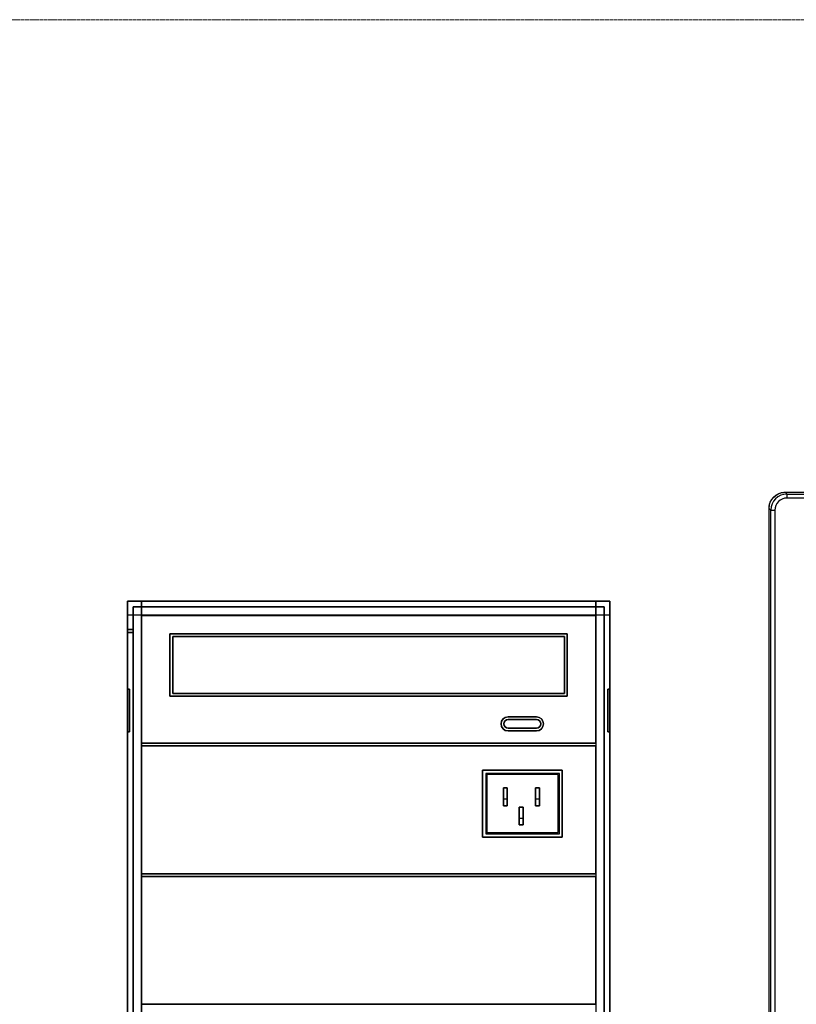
# Model space of a CAD drawing. Header units: centimetres. Extents: x 74448 to 96987, y -37016 to -10817.
# Tile 66 of 174: x 80411 to 80595, y -34609 to -34376. Entities that reach past the tile are written whole.
import ezdxf

# ---------------------------------------------------------------- set-up
doc = ezdxf.new("R2010")
doc.units = ezdxf.units.CM
doc.header["$LTSCALE"] = 0.02
doc.linetypes.add('ACAD_ISO02W100', pattern=[15, 12, -3])
doc.layers.get('0').update_dxf_attribs({"color": 8, "lineweight": 13})
doc.layers.add('INTEGRACJA', color=7, linetype='Continuous')
doc.layers.add('linia', color=7, linetype='Continuous', lineweight=5)

# ---------------------------------------------------------------- blocks, each defined once
blk = doc.blocks.new('AAT_LCD')
at = {"linetype": 'Continuous'}
for p, q in [((21.5, 1410.5, -1912.3), (1832.5, 1410.5, -1912.3)), ((21.6, 1410.5, -1912.3), (23.9, 1408.1, -1912.3)), ((21.6, 1410.5, -1912.3), (1832.4, 1410.5, -1912.3)), ((23.9, 1408.1, -1912.3), (1830.1, 1408.1, -1912.3)), ((23.9, 1408.1, -1912.3), (23.9, 1402.7, -1912.3)), ((1830.1, 1402.7, -1912.3), (23.9, 1402.7, -1912.3)), ((0, 294.4, -1912.3), (0, 1388.9, -1912.3)), ((0, 1388.9, -1912.3), (0, 1388.9, -1912.3)), ((0, 1388.9, -1912.3), (0, 1388.9, -1912.3)), ((0, 1388.9, -1912.3), (0, 1388.9, -1912.3)), ((2.3, 1386.6, -1912.3), (0, 1388.9, -1912.3)), ((0, 294.4, -1912.3), (0, 1388.9, -1912.3)), ((2.3, 296.8, -1912.3), (2.3, 1386.6, -1912.3)), ((2.3, 1386.6, -1912.3), (7.7, 1386.6, -1912.3)), ((7.7, 1386.6, -1912.3), (7.7, 296.8, -1912.3))]:
    blk.add_line(p, q, dxfattribs=at)
at = {"linetype": 'Continuous', "extrusion": (0, 0, -1)}
blk.add_ellipse((21.6, 1388.8, -1912.3), major_axis=(-15.3, 15.3), ratio=0.99628, start_param=5.499651, end_param=7.06672, dxfattribs=at)
at = {"linetype": 'Continuous'}
for major_axis, ratio in [((-15.3, 15.3), 0.998133), ((-11.5, 11.5), 0.99628)]:
    blk.add_ellipse((24, 1386.5, -1912.3), major_axis=major_axis, ratio=ratio, start_param=5.499651, end_param=7.06672, dxfattribs=at)
blk.add_open_spline([(0, 1388.9, -1912.3), (0, 1389.8, -1912.3), (0.1, 1391.4, -1912.3), (0.6, 1394.4, -1912.3), (1.7, 1397.8, -1912.3), (3.7, 1401.3, -1912.3), (6.2, 1404.2, -1912.3), (9.2, 1406.7, -1912.3), (12.7, 1408.7, -1912.3), (16.1, 1409.9, -1912.3), (19.1, 1410.4, -1912.3), (20.7, 1410.4, -1912.3), (21.5, 1410.5, -1912.3)], degree=3, knots=[0, 0, 0, 0, 0.071635, 0.143056, 0.270194, 0.387468, 0.5, 0.612532, 0.729806, 0.856944, 0.928361, 1, 1, 1, 1], dxfattribs=at)
blk = doc.blocks.new('AAT_KLIENT_PC')
at = {"extrusion": (0, 1, 0)}
for p, q in [((0, 1980, 1845), (0, 2025, 1845)), ((0, 2025, 1845), (765, 2025, 1845)), ((0, 2025, 1845), (765, 2025, 1845)), ((0, 1980, 1845), (0, 2025, 1845)), ((22.5, 2025, 1980.7), (0, 2025, 1980.7)), ((0, 2025, 1845), (0, 2025, 1980.7)), ((0, 0, 1845), (0, 2025, 1845)), ((22.5, 2025, 1980.7), (0, 2025, 1980.7)), ((0, 2025, 1845), (22.5, 2025, 1845)), ((0, 2025, 1845), (0, 2025, 1980.7)), ((0, 0, 1845), (0, 2025, 1845)), ((0, 2025, 1845), (22.5, 2025, 1845)), ((0, 2025), (0, 1980)), ((0, 2025), (765, 2025)), ((0, 2025), (0, 1980)), ((0, 2025), (765, 2025)), ((0, 2025), (0, 2025, 1845)), ((0, 2025), (0, 2025, 1845)), ((756, 2016, 1845), (9, 2016, 1845)), ((9, 2016, 1845), (9, 1980, 1845)), ((9, 2016, 1845), (9, 1980, 1845)), ((756, 2016, 1845), (9, 2016, 1845)), ((9, 2016), (756, 2016)), ((9, 1980), (9, 2016)), ((9, 2016), (756, 2016)), ((9, 1980), (9, 2016)), ((9, 2016, 9), (9, 2016)), ((9, 2016, 9), (756, 2016, 9)), ((756, 2016), (9, 2016)), ((9, 9, 9), (9, 2016, 9)), ((9, 2016, 9), (9, 2016)), ((9, 2016), (9, 9)), ((9, 2016), (9, 2016, 1845)), ((9, 2016), (9, 2016, 1845)), ((22.5, 2025, 1845), (22.5, 2025, 1980.7)), ((22.5, 2025, 1845), (22.5, 0, 1845)), ((22.5, 2025, 1845), (22.5, 2025, 1980.7)), ((22.5, 2025, 1845), (22.5, 0, 1845)), ((742.5, 2025, 1980.7), (22.5, 2025, 1980.7)), ((742.5, 2025, 1980.7), (22.5, 2025, 1980.7)), ((22.5, 2025, 1845), (742.5, 2025, 1845)), ((22.5, 2025, 1980.7), (22.5, 2025, 1845)), ((22.5, 2025, 1980.7), (22.5, 2025, 1845)), ((22.5, 2025, 1845), (22.5, 2002.5, 1845)), ((22.5, 2025, 1845), (22.5, 2002.5, 1845)), ((22.5, 2025, 1845), (742.5, 2025, 1845)), ((765, 2025, 1980.7), (742.5, 2025, 1980.7)), ((765, 2025, 1980.7), (742.5, 2025, 1980.7)), ((742.5, 2025, 1845), (765, 2025, 1845)), ((742.5, 2025, 1980.7), (742.5, 2025, 1845)), ((742.5, 2025, 1980.7), (742.5, 2025, 1845)), ((742.5, 2025, 1845), (765, 2025, 1845)), ((742.5, 2025, 1845), (742.5, 0, 1845)), ((742.5, 2025, 1845), (742.5, 0, 1845)), ((742.5, 2002.5, 1845), (742.5, 2025, 1845)), ((742.5, 2025, 1845), (742.5, 2025, 1980.7)), ((742.5, 2025, 1845), (742.5, 2025, 1980.7)), ((742.5, 2002.5, 1845), (742.5, 2025, 1845)), ((756, 9, 1845), (756, 2016, 1845)), ((756, 9, 1845), (756, 2016, 1845)), ((756, 9), (756, 2016)), ((756, 9), (756, 2016)), ((756, 2016, 9), (756, 9, 9)), ((756, 9), (756, 2016)), ((756, 2016, 9), (756, 2016)), ((756, 2016, 9), (756, 2016)), ((756, 2016), (756, 2016, 1845)), ((756, 2016), (756, 2016, 1845)), ((765, 2025, 1845), (765, 2025, 1980.7)), ((765, 2025, 1845), (765, 2025, 1980.7)), ((765, 2025, 1845), (765, 0, 1845)), ((765, 2025, 1845), (765, 0, 1845)), ((765, 2025, 1845), (765, 0, 1845)), ((765, 2025, 1845), (765, 0, 1845)), ((765, 2025), (765, 0)), ((765, 2025), (765, 0)), ((765, 2025), (765, 2025, 1845)), ((765, 2025), (765, 2025, 1845)), ((0, 2003.2, 2003.1), (22.5, 2003.2, 2003.1)), ((0, 2003.2, 2003.1), (0, 1269, 2025)), ((0, 2003.2, 2003.1), (22.5, 2003.2, 2003.1)), ((0, 2003.2, 2003.1), (0, 1269, 2025)), ((22.5, 1269, 2025), (22.5, 2003.2, 2003.1)), ((22.5, 1269, 2025), (22.5, 2003.2, 2003.1)), ((22.5, 2003.2, 2003.1), (742.5, 2003.2, 2003.1)), ((22.5, 2003.2, 2003.1), (742.5, 2003.2, 2003.1)), ((22.5, 2003.2, 2003.1), (22.5, 2002.5, 2003.2)), ((22.5, 2003.2, 2003.1), (22.5, 2002.5, 2003.2)), ((22.5, 2002.5, 1957.5), (742.5, 2002.5, 1957.5)), ((22.5, 1800, 1957.5), (22.5, 2002.5, 1957.5)), ((22.5, 2002.5, 1935), (22.5, 1800, 1935)), ((742.5, 2002.5, 1935), (22.5, 2002.5, 1935)), ((22.5, 2002.5, 1957.5), (22.5, 2002.5, 1935)), ((22.5, 2002.5, 1957.5), (742.5, 2002.5, 1957.5)), ((742.5, 2002.5, 1935), (22.5, 2002.5, 1935)), ((22.5, 1800, 1957.5), (22.5, 2002.5, 1957.5)), ((22.5, 2002.5, 1957.5), (22.5, 2002.5, 1935)), ((22.5, 2002.5, 1935), (22.5, 1800, 1935)), ((22.5, 2002.5, 2003.2), (742.5, 2002.5, 2003.2)), ((22.5, 2002.5, 2003.2), (742.5, 2002.5, 2003.2)), ((22.5, 2002.5, 1845), (22.5, 2002.5, 2003.2)), ((742.5, 2002.5, 1845), (22.5, 2002.5, 1845)), ((22.5, 2002.5, 1845), (22.5, 2002.5, 2003.2)), ((742.5, 2002.5, 1845), (22.5, 2002.5, 1845)), ((742.5, 2003.2, 2003.1), (765, 2003.2, 2003.1)), ((742.5, 2003.2, 2003.1), (765, 2003.2, 2003.1)), ((742.5, 2003.2, 2003.1), (742.5, 1269, 2025)), ((742.5, 2003.2, 2003.1), (742.5, 1269, 2025)), ((742.5, 2002.5, 2003.2), (742.5, 2003.2, 2003.1)), ((742.5, 2002.5, 2003.2), (742.5, 2003.2, 2003.1)), ((742.5, 2002.5, 1957.5), (742.5, 1800, 1957.5)), ((742.5, 1800, 1935), (742.5, 2002.5, 1935)), ((742.5, 2002.5, 1957.5), (742.5, 2002.5, 1935)), ((742.5, 2002.5, 1957.5), (742.5, 2002.5, 1935)), ((742.5, 2002.5, 1957.5), (742.5, 1800, 1957.5)), ((742.5, 1800, 1935), (742.5, 2002.5, 1935)), ((742.5, 2002.5, 1845), (742.5, 2002.5, 2003.2)), ((742.5, 2002.5, 1845), (742.5, 2002.5, 2003.2)), ((765, 1269, 2025), (765, 2003.2, 2003.1)), ((765, 1269, 2025), (765, 2003.2, 2003.1)), ((9, 1980, 1845), (0, 1980, 1845)), ((9, 1980, 1845), (0, 1980, 1845)), ((0, 1980), (9, 1980)), ((0, 1980), (9, 1980)), ((0, 1980), (0, 1980, 1845)), ((0, 1980), (0, 1980, 1845)), ((0, 49.5, 1845), (0, 1975.5, 1845)), ((0, 1975.5, 1845), (9, 1975.5, 1845)), ((0, 49.5, 1845), (0, 1975.5, 1845)), ((0, 1975.5, 1845), (9, 1975.5, 1845)), ((0, 1975.5), (0, 49.5)), ((0, 1975.5), (0, 49.5)), ((9, 1975.5), (0, 1975.5)), ((9, 1975.5), (0, 1975.5)), ((0, 1975.5, 1845), (0, 1975.5)), ((0, 1975.5, 1845), (0, 1975.5)), ((9, 1980), (9, 1980, 1845)), ((9, 1980), (9, 1980, 1845)), ((9, 1975.5, 1845), (9, 49.5, 1845)), ((9, 1975.5, 1845), (9, 49.5, 1845)), ((9, 49.5), (9, 1975.5)), ((9, 49.5), (9, 1975.5)), ((9, 1975.5, 1845), (9, 1975.5)), ((9, 1975.5, 1845), (9, 1975.5)), ((67.5, 1973.2, 1957.5), (67.5, 1973.2, 1935)), ((697.5, 1973.2, 1935), (67.5, 1973.2, 1935)), ((67.5, 1973.2, 1957.5), (697.5, 1973.2, 1957.5)), ((67.5, 1973.2, 1935), (67.5, 1874.2, 1935)), ((67.5, 1973.2, 1957.5), (67.5, 1973.2, 1935)), ((67.5, 1874.2, 1957.5), (67.5, 1973.2, 1957.5)), ((67.5, 1973.2, 1957.5), (697.5, 1973.2, 1957.5)), ((67.5, 1874.2, 1957.5), (67.5, 1973.2, 1957.5)), ((697.5, 1973.2, 1935), (67.5, 1973.2, 1935)), ((67.5, 1973.2, 1935), (67.5, 1874.2, 1935)), ((72, 1968.8, 1966.5), (72, 1878.7, 1966.5)), ((693, 1968.8, 1966.5), (72, 1968.8, 1966.5)), ((72, 1878.7, 1944), (72, 1968.8, 1944)), ((72, 1968.8, 1944), (693, 1968.8, 1944)), ((72, 1968.8, 1944), (693, 1968.8, 1944)), ((72, 1968.8, 1966.5), (72, 1968.8, 1944)), ((693, 1968.8, 1966.5), (72, 1968.8, 1966.5)), ((72, 1968.8, 1966.5), (72, 1968.8, 1944)), ((72, 1878.7, 1944), (72, 1968.8, 1944)), ((72, 1968.8, 1966.5), (72, 1878.7, 1966.5)), ((693, 1878.7, 1966.5), (693, 1968.8, 1966.5)), ((693, 1968.8, 1944), (693, 1878.7, 1944)), ((693, 1968.8, 1966.5), (693, 1968.8, 1944)), ((693, 1968.8, 1944), (693, 1878.7, 1944)), ((693, 1968.8, 1966.5), (693, 1968.8, 1944)), ((693, 1878.7, 1966.5), (693, 1968.8, 1966.5)), ((697.5, 1973.2, 1957.5), (697.5, 1973.2, 1935)), ((697.5, 1973.2, 1957.5), (697.5, 1973.2, 1935)), ((697.5, 1874.2, 1935), (697.5, 1973.2, 1935)), ((697.5, 1973.2, 1957.5), (697.5, 1874.2, 1957.5)), ((697.5, 1973.2, 1957.5), (697.5, 1874.2, 1957.5)), ((697.5, 1874.2, 1935), (697.5, 1973.2, 1935)), ((0, 1885.5, 123.7), (3.2, 1885.5, 123.7)), ((3.2, 1885.5, 1721.2), (0, 1885.5, 1721.2)), ((0, 1885.5, 123.7), (0, 1885.5, 1721.2)), ((0, 1885.5, 123.7), (3.2, 1885.5, 123.7)), ((3.2, 1885.5, 1721.2), (0, 1885.5, 1721.2)), ((0, 1885.5, 123.7), (0, 1885.5, 1721.2)), ((3.2, 1885.5, 1721.2), (3.2, 1885.5, 123.7)), ((3.2, 1885.5, 1721.2), (3.2, 1885.5, 123.7)), ((67.5, 1874.2, 1957.5), (67.5, 1874.2, 1935)), ((67.5, 1874.2, 1935), (697.5, 1874.2, 1935)), ((67.5, 1874.2, 1957.5), (67.5, 1874.2, 1935)), ((697.5, 1874.2, 1957.5), (67.5, 1874.2, 1957.5)), ((697.5, 1874.2, 1957.5), (67.5, 1874.2, 1957.5)), ((67.5, 1874.2, 1935), (697.5, 1874.2, 1935)), ((72, 1878.7, 1966.5), (693, 1878.7, 1966.5)), ((693, 1878.7, 1944), (72, 1878.7, 1944)), ((72, 1878.7, 1966.5), (72, 1878.7, 1944)), ((693, 1878.7, 1944), (72, 1878.7, 1944)), ((72, 1878.7, 1966.5), (693, 1878.7, 1966.5)), ((72, 1878.7, 1966.5), (72, 1878.7, 1944)), ((620, 1874.2, 114), (506.9, 1874.2, 114)), ((620, 1874.2), (506.9, 1874.2)), ((506.9, 1874.2, 114), (506.9, 1874.2)), ((620, 1874.2, 114), (620, 1874.2)), ((693, 1878.7, 1966.5), (693, 1878.7, 1944)), ((693, 1878.7, 1966.5), (693, 1878.7, 1944)), ((697.5, 1874.2, 1957.5), (697.5, 1874.2, 1935)), ((697.5, 1874.2, 1957.5), (697.5, 1874.2, 1935)), ((761.8, 1885.5, 123.7), (765, 1885.5, 123.7)), ((765, 1885.5, 1721.2), (761.8, 1885.5, 1721.2)), ((761.8, 1885.5, 1721.2), (761.8, 1885.5, 123.7)), ((761.8, 1885.5, 1721.2), (761.8, 1885.5, 123.7)), ((761.8, 1885.5, 123.7), (765, 1885.5, 123.7)), ((765, 1885.5, 1721.2), (761.8, 1885.5, 1721.2)), ((765, 1885.5, 1721.2), (765, 1885.5, 123.7)), ((765, 1885.5, 1721.2), (765, 1885.5, 123.7)), ((603.6, 1841.8, 1957.5), (603.6, 1841.8, 1935)), ((603.6, 1841.8, 1957.5), (648.6, 1841.8, 1957.5)), ((603.6, 1841.8, 1957.5), (603.6, 1841.8, 1935)), ((648.6, 1841.8, 1935), (603.6, 1841.8, 1935)), ((603.6, 1841.8, 1957.5), (648.6, 1841.8, 1957.5)), ((648.6, 1841.8, 1935), (603.6, 1841.8, 1935)), ((648.6, 1841.8, 1935), (648.6, 1841.8, 1957.5)), ((648.6, 1841.8, 1935), (648.6, 1841.8, 1957.5)), ((603.6, 1837.3, 1966.5), (648.6, 1837.3, 1966.5)), ((648.6, 1837.3, 1944), (603.6, 1837.3, 1944)), ((603.6, 1837.3, 1966.5), (603.6, 1837.3, 1944)), ((648.6, 1837.3, 1944), (603.6, 1837.3, 1944)), ((603.6, 1837.3, 1966.5), (603.6, 1837.3, 1944)), ((603.6, 1837.3, 1966.5), (648.6, 1837.3, 1966.5)), ((648.6, 1837.3, 1944), (648.6, 1837.3, 1966.5)), ((648.6, 1837.3, 1944), (648.6, 1837.3, 1966.5)), ((3.2, 1818, 123.7), (0, 1818, 123.7)), ((3.2, 1818, 123.7), (0, 1818, 123.7)), ((0, 1818, 1721.2), (0, 1818, 123.7)), ((0, 1818, 1721.2), (3.2, 1818, 1721.2)), ((0, 1818, 1721.2), (3.2, 1818, 1721.2)), ((0, 1818, 1721.2), (0, 1818, 123.7)), ((3.2, 1818, 123.7), (3.2, 1818, 1721.2)), ((3.2, 1818, 123.7), (3.2, 1818, 1721.2)), ((648.6, 1823.8, 1966.5), (603.6, 1823.8, 1966.5)), ((603.6, 1823.8, 1944), (648.6, 1823.8, 1944)), ((603.6, 1823.8, 1944), (603.6, 1823.8, 1966.5)), ((648.6, 1823.8, 1966.5), (603.6, 1823.8, 1966.5)), ((603.6, 1823.8, 1944), (603.6, 1823.8, 1966.5)), ((603.6, 1823.8, 1944), (648.6, 1823.8, 1944)), ((603.6, 1819.3, 1935), (603.6, 1819.3, 1957.5)), ((603.6, 1819.3, 1935), (648.6, 1819.3, 1935)), ((603.6, 1819.3, 1935), (603.6, 1819.3, 1957.5)), ((648.6, 1819.3, 1957.5), (603.6, 1819.3, 1957.5)), ((648.6, 1819.3, 1957.5), (603.6, 1819.3, 1957.5)), ((603.6, 1819.3, 1935), (648.6, 1819.3, 1935)), ((648.6, 1823.8, 1966.5), (648.6, 1823.8, 1944)), ((648.6, 1823.8, 1966.5), (648.6, 1823.8, 1944)), ((648.6, 1819.3, 1957.5), (648.6, 1819.3, 1935)), ((648.6, 1819.3, 1957.5), (648.6, 1819.3, 1935)), ((761.8, 1818, 123.7), (761.8, 1818, 1721.2)), ((765, 1818, 123.7), (761.8, 1818, 123.7)), ((765, 1818, 123.7), (761.8, 1818, 123.7)), ((761.8, 1818, 123.7), (761.8, 1818, 1721.2)), ((761.8, 1818, 1721.2), (765, 1818, 1721.2)), ((761.8, 1818, 1721.2), (765, 1818, 1721.2)), ((765, 1818, 123.7), (765, 1818, 1721.2)), ((765, 1818, 123.7), (765, 1818, 1721.2)), ((742.5, 1800, 1957.5), (22.5, 1800, 1957.5)), ((22.5, 1800, 1935), (742.5, 1800, 1935)), ((22.5, 1800, 1957.5), (22.5, 1800, 1935)), ((742.5, 1800, 1957.5), (22.5, 1800, 1957.5)), ((22.5, 1800, 1957.5), (22.5, 1800, 1935)), ((22.5, 1800, 1935), (742.5, 1800, 1935)), ((22.5, 1795.5, 1957.5), (742.5, 1795.5, 1957.5)), ((22.5, 1593, 1957.5), (22.5, 1795.5, 1957.5)), ((22.5, 1795.5, 1935), (22.5, 1593, 1935)), ((742.5, 1795.5, 1935), (22.5, 1795.5, 1935)), ((22.5, 1795.5, 1957.5), (22.5, 1795.5, 1935)), ((22.5, 1795.5, 1957.5), (742.5, 1795.5, 1957.5)), ((742.5, 1795.5, 1935), (22.5, 1795.5, 1935)), ((22.5, 1593, 1957.5), (22.5, 1795.5, 1957.5)), ((22.5, 1795.5, 1957.5), (22.5, 1795.5, 1935)), ((22.5, 1795.5, 1935), (22.5, 1593, 1935)), ((742.5, 1800, 1957.5), (742.5, 1800, 1935)), ((742.5, 1800, 1957.5), (742.5, 1800, 1935)), ((742.5, 1795.5, 1957.5), (742.5, 1593, 1957.5)), ((742.5, 1593, 1935), (742.5, 1795.5, 1935)), ((742.5, 1795.5, 1957.5), (742.5, 1795.5, 1935)), ((742.5, 1795.5, 1957.5), (742.5, 1795.5, 1935)), ((742.5, 1795.5, 1957.5), (742.5, 1593, 1957.5)), ((742.5, 1593, 1935), (742.5, 1795.5, 1935)), ((563.3, 1757), (563.3, 1650.7)), ((689.6, 1757), (563.3, 1757)), ((563.3, 1757), (563.3, 1650.7)), ((563.3, 1757, -11), (563.3, 1757)), ((563.3, 1650.7, -11), (563.3, 1757, -11)), ((563.3, 1650.7, -11), (563.3, 1757, -11)), ((563.3, 1757, -11), (689.6, 1757, -11)), ((563.3, 1757, -11), (563.3, 1650.7, -11)), ((563.3, 1757, -2), (563.3, 1757, -11)), ((563.3, 1650.7, -2), (563.3, 1757, -2)), ((568.3, 1752, 151.4), (568.3, 1656.3, 151.4)), ((685, 1752, 151.4), (568.3, 1752, 151.4)), ((568.3, 1752, 151.4), (568.3, 1656.3, 151.4)), ((568.3, 1752), (568.3, 1656.3)), ((685, 1752), (568.3, 1752)), ((568.3, 1752), (568.3, 1656.3)), ((568.3, 1752), (568.3, 1752, 151.4)), ((570, 1750.2, 103), (570, 1658.5, 103)), ((683.2, 1750.2, 103), (570, 1750.2, 103)), ((570, 1750.2, 103), (570, 1658.5, 103)), ((683.2, 1750.2, -11), (570, 1750.2, -11)), ((570, 1750.2, -11), (570, 1658.5, -11)), ((570, 1750.2, -11), (570, 1658.5, -11)), ((570, 1750.2, 103), (570, 1750.2, -11)), ((683.2, 1658.5, 103), (683.2, 1750.2, 103)), ((683.2, 1658.5, 103), (683.2, 1750.2, 103)), ((683.2, 1658.5, -11), (683.2, 1750.2, -11)), ((683.2, 1658.5, -11), (683.2, 1750.2, -11)), ((683.2, 1750.2, 103), (683.2, 1750.2, -11)), ((685, 1656.3, 151.4), (685, 1752, 151.4)), ((685, 1656.3, 151.4), (685, 1752, 151.4)), ((685, 1656.3), (685, 1752)), ((685, 1656.3), (685, 1752)), ((685, 1752, 151.4), (685, 1752)), ((689.6, 1650.7), (689.6, 1757)), ((689.6, 1757, -11), (689.6, 1757)), ((689.6, 1650.7), (689.6, 1757)), ((689.6, 1757, -11), (689.6, 1650.7, -11)), ((689.6, 1757, -11), (689.6, 1650.7, -11)), ((689.6, 1650.7, -11), (689.6, 1757, -11)), ((689.6, 1757, -2), (689.6, 1650.7, -2)), ((689.6, 1757, -2), (689.6, 1757, -11)), ((596.3, 1729, 105), (596.3, 1700.7, 105)), ((596.3, 1729, 105), (596.3, 1700.7, 105)), ((602.4, 1729, 105), (596.3, 1729, 105)), ((602.4, 1729, 105), (596.3, 1729, 105)), ((596.3, 1711, -10.7), (596.3, 1729, 20.8)), ((596.3, 1729, 20.8), (602.4, 1729, 20.8)), ((596.3, 1711, -10.7), (596.3, 1729, 20.8)), ((596.3, 1729, 20.8), (602.4, 1729, 20.8)), ((596.3, 1729, 20.8), (596.3, 1729, 105)), ((596.3, 1729, 20.8), (596.3, 1729, 105)), ((602.4, 1700.7, 105), (602.4, 1729, 105)), ((602.4, 1700.7, 105), (602.4, 1729, 105)), ((602.4, 1729, 20.8), (602.4, 1711, -10.7)), ((602.4, 1729, 20.8), (602.4, 1711, -10.7)), ((602.4, 1729, 20.8), (602.4, 1729, 105)), ((602.4, 1729, 20.8), (602.4, 1729, 105)), ((647.2, 1729, 105), (647.2, 1700.7, 105)), ((647.2, 1729, 105), (647.2, 1700.7, 105)), ((653.2, 1729, 105), (647.2, 1729, 105)), ((653.2, 1729, 105), (647.2, 1729, 105)), ((647.2, 1711, -10.7), (647.2, 1729, 20.8)), ((647.2, 1729, 20.8), (653.2, 1729, 20.8)), ((647.2, 1711, -10.7), (647.2, 1729, 20.8)), ((647.2, 1729, 20.8), (653.2, 1729, 20.8)), ((647.2, 1729, 20.8), (647.2, 1729, 105)), ((647.2, 1729, 20.8), (647.2, 1729, 105)), ((653.2, 1700.7, 105), (653.2, 1729, 105)), ((653.2, 1700.7, 105), (653.2, 1729, 105)), ((653.2, 1729, 20.8), (653.2, 1711, -10.7)), ((653.2, 1729, 20.8), (653.2, 1711, -10.7)), ((653.2, 1729, 20.8), (653.2, 1729, 105)), ((653.2, 1729, 20.8), (653.2, 1729, 105)), ((602.4, 1711, -10.7), (596.3, 1711, -10.7)), ((596.3, 1700.7, -10.7), (596.3, 1711, -10.7)), ((602.4, 1711, -10.7), (596.3, 1711, -10.7)), ((596.3, 1700.7, -10.7), (596.3, 1711, -10.7)), ((602.4, 1711, -10.7), (602.4, 1700.7, -10.7)), ((602.4, 1711, -10.7), (602.4, 1700.7, -10.7)), ((653.2, 1711, -10.7), (647.2, 1711, -10.7)), ((647.2, 1700.7, -10.7), (647.2, 1711, -10.7)), ((653.2, 1711, -10.7), (647.2, 1711, -10.7)), ((647.2, 1700.7, -10.7), (647.2, 1711, -10.7)), ((653.2, 1711, -10.7), (653.2, 1700.7, -10.7)), ((653.2, 1711, -10.7), (653.2, 1700.7, -10.7)), ((596.3, 1700.7, 105), (602.4, 1700.7, 105)), ((596.3, 1700.7, 105), (602.4, 1700.7, 105)), ((602.4, 1700.7, -10.7), (596.3, 1700.7, -10.7)), ((602.4, 1700.7, -10.7), (596.3, 1700.7, -10.7)), ((596.3, 1700.7, -10.7), (596.3, 1700.7, 105)), ((596.3, 1700.7, -10.7), (596.3, 1700.7, 105)), ((602.4, 1700.7, -10.7), (602.4, 1700.7, 105)), ((602.4, 1700.7, -10.7), (602.4, 1700.7, 105)), ((621.4, 1698.6, 105), (621.4, 1670.4, 105)), ((621.4, 1698.6, 105), (621.4, 1670.4, 105)), ((627.4, 1698.6, 105), (621.4, 1698.6, 105)), ((621.4, 1680.6, -10.7), (621.4, 1698.6, 20.8)), ((621.4, 1698.6, 20.8), (627.4, 1698.6, 20.8)), ((621.4, 1680.6, -10.7), (621.4, 1698.6, 20.8)), ((621.4, 1698.6, 20.8), (621.4, 1698.6, 105)), ((627.4, 1670.4, 105), (627.4, 1698.6, 105)), ((627.4, 1670.4, 105), (627.4, 1698.6, 105)), ((627.4, 1698.6, 20.8), (627.4, 1680.6, -10.7)), ((627.4, 1698.6, 20.8), (627.4, 1680.6, -10.7)), ((627.4, 1698.6, 20.8), (627.4, 1698.6, 105)), ((647.2, 1700.7, 105), (653.2, 1700.7, 105)), ((647.2, 1700.7, 105), (653.2, 1700.7, 105)), ((653.2, 1700.7, -10.7), (647.2, 1700.7, -10.7)), ((653.2, 1700.7, -10.7), (647.2, 1700.7, -10.7)), ((647.2, 1700.7, -10.7), (647.2, 1700.7, 105)), ((647.2, 1700.7, -10.7), (647.2, 1700.7, 105)), ((653.2, 1700.7, -10.7), (653.2, 1700.7, 105)), ((653.2, 1700.7, -10.7), (653.2, 1700.7, 105)), ((627.4, 1680.6, -10.7), (621.4, 1680.6, -10.7)), ((621.4, 1670.4, -10.7), (621.4, 1680.6, -10.7)), ((627.4, 1680.6, -10.7), (621.4, 1680.6, -10.7)), ((621.4, 1670.4, -10.7), (621.4, 1680.6, -10.7)), ((621.4, 1670.4, 105), (627.4, 1670.4, 105)), ((621.4, 1670.4, 105), (627.4, 1670.4, 105)), ((627.4, 1670.4, -10.7), (621.4, 1670.4, -10.7)), ((627.4, 1670.4, -10.7), (621.4, 1670.4, -10.7)), ((621.4, 1670.4, -10.7), (621.4, 1670.4, 105)), ((621.4, 1670.4, -10.7), (621.4, 1670.4, 105)), ((627.4, 1680.6, -10.7), (627.4, 1670.4, -10.7)), ((627.4, 1680.6, -10.7), (627.4, 1670.4, -10.7)), ((627.4, 1670.4, -10.7), (627.4, 1670.4, 105)), ((627.4, 1670.4, -10.7), (627.4, 1670.4, 105)), ((568.3, 1656.3, 151.4), (685, 1656.3, 151.4)), ((568.3, 1656.3, 151.4), (685, 1656.3, 151.4)), ((568.3, 1656.3), (685, 1656.3)), ((568.3, 1656.3), (685, 1656.3)), ((568.3, 1656.3, 151.4), (568.3, 1656.3)), ((568.3, 1656.3, 151.4), (568.3, 1656.3)), ((570, 1658.5, 103), (683.2, 1658.5, 103)), ((570, 1658.5, 103), (683.2, 1658.5, 103)), ((570, 1658.5, -11), (683.2, 1658.5, -11)), ((570, 1658.5, -11), (683.2, 1658.5, -11)), ((570, 1658.5, 103), (570, 1658.5, -11)), ((570, 1658.5, 103), (570, 1658.5, -11)), ((683.2, 1658.5, 103), (683.2, 1658.5, -11)), ((683.2, 1658.5, 103), (683.2, 1658.5, -11)), ((685, 1656.3), (685, 1656.3, 151.4)), ((685, 1656.3), (685, 1656.3, 151.4)), ((563.3, 1650.7), (689.6, 1650.7)), ((563.3, 1650.7), (689.6, 1650.7)), ((563.3, 1650.7, -11), (563.3, 1650.7)), ((689.6, 1650.7, -11), (563.3, 1650.7, -11)), ((563.3, 1650.7, -11), (563.3, 1650.7)), ((689.6, 1650.7, -11), (563.3, 1650.7, -11)), ((563.3, 1650.7, -11), (689.6, 1650.7, -11)), ((563.3, 1650.7, -2), (563.3, 1650.7, -11)), ((689.6, 1650.7, -2), (563.3, 1650.7, -2)), ((563.3, 1650.7, -2), (563.3, 1650.7, -11)), ((689.6, 1650.7, -11), (689.6, 1650.7)), ((689.6, 1650.7, -11), (689.6, 1650.7)), ((689.6, 1650.7, -2), (689.6, 1650.7, -11)), ((689.6, 1650.7, -2), (689.6, 1650.7, -11)), ((742.5, 1593, 1957.5), (22.5, 1593, 1957.5)), ((22.5, 1593, 1935), (742.5, 1593, 1935)), ((22.5, 1593, 1957.5), (22.5, 1593, 1935)), ((742.5, 1593, 1957.5), (22.5, 1593, 1957.5)), ((22.5, 1593, 1957.5), (22.5, 1593, 1935)), ((22.5, 1593, 1935), (742.5, 1593, 1935)), ((742.5, 1593, 1957.5), (742.5, 1593, 1935)), ((742.5, 1593, 1957.5), (742.5, 1593, 1935)), ((22.5, 1588.5, 1957.5), (742.5, 1588.5, 1957.5)), ((22.5, 1386, 1957.5), (22.5, 1588.5, 1957.5)), ((22.5, 1588.5, 1935), (22.5, 1386, 1935)), ((742.5, 1588.5, 1935), (22.5, 1588.5, 1935)), ((22.5, 1588.5, 1957.5), (22.5, 1588.5, 1935)), ((22.5, 1588.5, 1957.5), (742.5, 1588.5, 1957.5)), ((742.5, 1588.5, 1935), (22.5, 1588.5, 1935)), ((22.5, 1386, 1957.5), (22.5, 1588.5, 1957.5)), ((22.5, 1588.5, 1957.5), (22.5, 1588.5, 1935)), ((22.5, 1588.5, 1935), (22.5, 1386, 1935)), ((742.5, 1588.5, 1957.5), (742.5, 1386, 1957.5)), ((742.5, 1386, 1935), (742.5, 1588.5, 1935)), ((742.5, 1588.5, 1957.5), (742.5, 1588.5, 1935)), ((742.5, 1588.5, 1957.5), (742.5, 1588.5, 1935)), ((742.5, 1588.5, 1957.5), (742.5, 1386, 1957.5)), ((742.5, 1386, 1935), (742.5, 1588.5, 1935)), ((742.5, 1386, 1957.5), (22.5, 1386, 1957.5)), ((22.5, 1386, 1935), (742.5, 1386, 1935)), ((22.5, 1386, 1957.5), (22.5, 1386, 1935)), ((742.5, 1386, 1957.5), (22.5, 1386, 1957.5)), ((22.5, 1386, 1957.5), (22.5, 1386, 1935)), ((22.5, 1386, 1935), (742.5, 1386, 1935)), ((742.5, 1386, 1957.5), (742.5, 1386, 1935)), ((742.5, 1386, 1957.5), (742.5, 1386, 1935))]:
    blk.add_line(p, q, dxfattribs=at)
blk.add_line((0, 1980), (0, 54))
at = {"extrusion": (1, 0, 0)}
for centre, radius, start, end in [((2002.5, 1980.7), 22.5, 0, 88.2953), ((2002.5, 1980.7), 22.5, 0, 88.2953), ((2002.5, 1980.7, 22.5), 22.5, 0, 88.2953), ((2002.5, 1980.7, 22.5), 22.5, 0, 88.2953), ((2002.5, 1980.7, 742.5), 22.5, 0, 88.2953), ((2002.5, 1980.7, 742.5), 22.5, 0, 88.2953), ((1851.7, 123.7), 33.7, 180, 0), ((1851.7, 1721.2), 33.7, 0, 180), ((1851.7, 1721.2), 33.7, 0, 180), ((1851.7, 123.7), 33.7, 180, 0), ((1851.7, 123.7, 761.8), 33.7, 180, 0), ((1851.7, 1721.2, 761.8), 33.7, 0, 180), ((1851.7, 123.7, 761.8), 33.7, 180, 0), ((1851.7, 1721.2, 761.8), 33.7, 0, 180)]:
    blk.add_arc(centre, radius, start, end, dxfattribs=at)
at = {"extrusion": (-1, 0, 0)}
for centre, radius, start, end in [((-2002.5, 1980.7, -22.5), 22.5, 91.7047, 180), ((-2002.5, 1980.7, -22.5), 22.5, 91.7047, 180), ((-2002.5, 1980.7, -742.5), 22.5, 91.7047, 180), ((-2002.5, 1980.7, -742.5), 22.5, 91.7047, 180), ((-2002.5, 1980.7, -765), 22.5, 91.7047, 180), ((-2002.5, 1980.7, -765), 22.5, 91.7047, 180), ((-1851.7, 123.7, -3.2), 33.7, 180, 0), ((-1851.7, 123.7, -3.2), 33.7, 180, 0), ((-1851.7, 1721.2, -3.2), 33.7, 0, 180), ((-1851.7, 1721.2, -3.2), 33.7, 0, 180), ((-1851.7, 123.7, -765), 33.7, 180, 0), ((-1851.7, 1721.2, -765), 33.7, 0, 180), ((-1851.7, 123.7, -765), 33.7, 180, 0), ((-1851.7, 1721.2, -765), 33.7, 0, 180)]:
    blk.add_arc(centre, radius, start, end, dxfattribs=at)
for centre, radius, start, end in [((603.6, 1830.5, 1935), 11.2, 90, 270), ((603.6, 1830.5, 1935), 11.2, 90, 270), ((648.6, 1830.5, 1935), 11.2, 270, 90), ((648.6, 1830.5, 1935), 11.2, 270, 90), ((603.6, 1830.5, 1944), 6.75, 90, 270), ((603.6, 1830.5, 1944), 6.75, 90, 270), ((648.6, 1830.5, 1944), 6.75, 270, 90), ((648.6, 1830.5, 1944), 6.75, 270, 90)]:
    blk.add_arc(centre, radius, start, end)
at = {"extrusion": (0, 0, -1)}
for centre, radius, start, end in [((-603.6, 1830.5, -1957.5), 11.2, 270, 90), ((-603.6, 1830.5, -1957.5), 11.2, 270, 90), ((-648.6, 1830.5, -1957.5), 11.2, 90, 270), ((-648.6, 1830.5, -1957.5), 11.2, 90, 270), ((-603.6, 1830.5, -1966.5), 6.75, 270, 90), ((-603.6, 1830.5, -1966.5), 6.75, 270, 90), ((-648.6, 1830.5, -1966.5), 6.75, 90, 270), ((-648.6, 1830.5, -1966.5), 6.75, 90, 270)]:
    blk.add_arc(centre, radius, start, end, dxfattribs=at)

msp = doc.modelspace()

# ---------------------------------------------------------------- linework, layer by layer
at = {"layer": 'linia', "linetype": 'ACAD_ISO02W100'}
msp.add_lwpolyline([(81018.25, -34376.37), (79542.45, -34376.37), (79542.45, -35192.22), (81018.25, -35192.22)], close=True, dxfattribs=at)

# ---------------------------------------------------------------- block references
at = {"layer": 'INTEGRACJA'}
for name, p, xscale, yscale, zscale in [('AAT_LCD', (80588.66, -34738.83, 339.73), 0.1776549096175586, 0.1776549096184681, 0.1776549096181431), ('AAT_KLIENT_PC', (80436.7, -34816.5, 122.52), 0.1493649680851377, 0.1493649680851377, 0.1493649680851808)]:
    msp.add_blockref(name, p, dxfattribs=dict(at, xscale=xscale, yscale=yscale, zscale=zscale))

doc.saveas('drawing.dxf')
